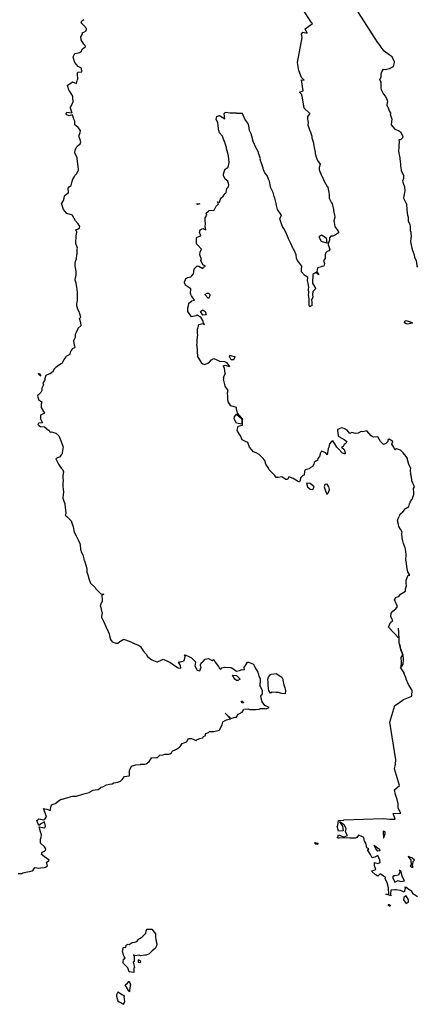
# Model space of a CAD drawing. Header units: inches. Extents: x 158323 to 160611, y 432808 to 437248.
# Tile 155 of 228: x 159540 to 159575, y 436862 to 436949. Entities that reach past the tile are written whole.
import ezdxf

# ---------------------------------------------------------------- set-up
doc = ezdxf.new("R2010")
doc.units = ezdxf.units.IN
doc.header["$MEASUREMENT"] = 0
for name, color, linetype, lineweight in [('Hoogtelijn-bestaand 12.00 M', 7, 'Continuous', 15), ('Hoogtelijn-bestaand 13.00 M', 7, 'Continuous', 15), ('Hoogtelijn-bestaand 14.00 M', 7, 'Continuous', 15)]:
    doc.layers.add(name, color=color, linetype=linetype, lineweight=lineweight)

msp = doc.modelspace()

# ---------------------------------------------------------------- linework, layer by layer
at = {"layer": 'Hoogtelijn-bestaand 12.00 M', "color": 252, "linetype": 'Continuous', "lineweight": 25}
for p, q in [((159543.947, 436942.25, 12), (159544.233, 436941.767, 12)), ((159544.233, 436941.767, 12), (159544.242, 436941.75, 12)), ((159544.242, 436941.75, 12), (159544.25, 436941.679, 12)), ((159544.25, 436941.679, 12), (159544.272, 436941.25, 12)), ((159544.044, 436940.75, 12), (159544.114, 436940.886, 12)), ((159544.044, 436940.75, 12), (159544.189, 436940.311, 12)), ((159544.114, 436940.886, 12), (159544.25, 436941.167, 12)), ((159544.25, 436941.167, 12), (159544.275, 436941.225, 12)), ((159544.272, 436941.25, 12), (159544.275, 436941.225, 12)), ((159543.662, 436940.25, 12), (159543.696, 436940.304, 12)), ((159543.696, 436940.304, 12), (159543.75, 436940.359, 12)), ((159543.75, 436940.359, 12), (159544.189, 436940.311, 12)), ((159544.409, 436919.75, 12), (159544.43, 436919.57, 12)), ((159543.685, 436918.75, 12), (159543.708, 436918.792, 12)), ((159543.708, 436918.792, 12), (159543.75, 436918.841, 12)), ((159543.75, 436918.841, 12), (159544.027, 436918.973, 12)), ((159544.027, 436918.973, 12), (159544.083, 436919.25, 12)), ((159544.083, 436919.25, 12), (159544.164, 436919.336, 12)), ((159544.164, 436919.336, 12), (159544.25, 436919.475, 12)), ((159544.25, 436919.475, 12), (159544.43, 436919.57, 12)), ((159542.75, 436917.812, 12), (159543.007, 436917.993, 12)), ((159543.007, 436917.993, 12), (159543.25, 436918.151, 12)), ((159543.25, 436918.151, 12), (159543.323, 436918.177, 12)), ((159543.323, 436918.177, 12), (159543.342, 436918.25, 12)), ((159543.342, 436918.25, 12), (159543.489, 436918.511, 12)), ((159543.489, 436918.511, 12), (159543.685, 436918.75, 12)), ((159541.237, 436917.25, 12), (159541.244, 436917.256, 12)), ((159541.237, 436917.25, 12), (159541.25, 436917.214, 12)), ((159541.244, 436917.256, 12), (159541.25, 436917.257, 12)), ((159541.25, 436917.257, 12), (159541.312, 436917.25, 12)), ((159541.25, 436917.214, 12), (159541.45, 436917.05, 12)), ((159541.312, 436917.25, 12), (159541.45, 436917.05, 12)), ((159541.791, 436916.75, 12), (159541.896, 436917.104, 12)), ((159541.896, 436917.104, 12), (159542.188, 436917.25, 12)), ((159542.188, 436917.25, 12), (159542.237, 436917.263, 12)), ((159542.237, 436917.263, 12), (159542.25, 436917.268, 12)), ((159542.25, 436917.268, 12), (159542.525, 436917.475, 12)), ((159542.525, 436917.475, 12), (159542.687, 436917.75, 12)), ((159542.687, 436917.75, 12), (159542.72, 436917.78, 12)), ((159542.72, 436917.78, 12), (159542.75, 436917.812, 12)), ((159547.257, 436894.75, 12), (159547.261, 436894.74, 12)), ((159547.261, 436894.74, 12), (159547.479, 436894.25, 12)), ((159547.479, 436894.25, 12), (159547.541, 436893.959, 12)), ((159547.541, 436893.959, 12), (159547.587, 436893.75, 12)), ((159547.587, 436893.75, 12), (159547.75, 436893.561, 12)), ((159547.75, 436893.561, 12), (159548.076, 436893.424, 12)), ((159548.25, 436893.42, 12), (159548.427, 436893.573, 12)), ((159548.427, 436893.573, 12), (159548.718, 436893.75, 12)), ((159548.718, 436893.75, 12), (159548.734, 436893.766, 12)), ((159548.734, 436893.766, 12), (159548.75, 436893.774, 12)), ((159548.75, 436893.774, 12), (159548.85, 436893.75, 12)), ((159548.85, 436893.75, 12), (159549.25, 436893.625, 12)), ((159549.25, 436893.625, 12), (159549.517, 436893.483, 12)), ((159548.076, 436893.424, 12), (159548.25, 436893.42, 12)), ((159549.517, 436893.483, 12), (159549.75, 436893.39, 12)), ((159549.75, 436893.39, 12), (159550.068, 436893.25, 12)), ((159550.068, 436893.25, 12), (159550.25, 436893.132, 12)), ((159550.25, 436893.132, 12), (159550.5, 436892.75, 12)), ((159550.5, 436892.75, 12), (159550.75, 436892.468, 12)), ((159550.75, 436892.468, 12), (159550.882, 436892.25, 12)), ((159550.882, 436892.25, 12), (159551.25, 436891.964, 12)), ((159551.25, 436891.964, 12), (159551.702, 436891.799, 12)), ((159551.75, 436891.789, 12), (159552.074, 436891.926, 12)), ((159552.074, 436891.926, 12), (159552.25, 436892.014, 12)), ((159552.25, 436892.014, 12), (159552.698, 436891.803, 12)), ((159553.75, 436891.788, 12), (159554.121, 436891.879, 12)), ((159554.104, 436892.396, 12), (159554.188, 436892.25, 12)), ((159554.104, 436892.396, 12), (159554.25, 436892.363, 12)), ((159554.121, 436891.879, 12), (159554.188, 436892.25, 12)), ((159554.25, 436892.363, 12), (159554.519, 436892.25, 12)), ((159554.519, 436892.25, 12), (159554.75, 436892.146, 12)), ((159554.75, 436892.146, 12), (159555.146, 436891.75, 12)), ((159555.75, 436891.775, 12), (159555.971, 436892.029, 12)), ((159555.971, 436892.029, 12), (159556.25, 436892.066, 12)), ((159556.25, 436892.066, 12), (159556.583, 436891.917, 12)), ((159556.583, 436891.917, 12), (159556.75, 436892, 12)), ((159556.75, 436892, 12), (159556.867, 436891.75, 12)), ((159551.702, 436891.799, 12), (159551.75, 436891.789, 12)), ((159552.698, 436891.803, 12), (159552.75, 436891.786, 12)), ((159552.75, 436891.786, 12), (159552.841, 436891.75, 12)), ((159552.841, 436891.75, 12), (159553.25, 436891.45, 12)), ((159553.25, 436891.45, 12), (159553.583, 436891.25, 12)), ((159553.583, 436891.25, 12), (159553.75, 436891.218, 12)), ((159553.596, 436891.75, 12), (159553.708, 436891.792, 12)), ((159553.596, 436891.75, 12), (159553.75, 436891.464, 12)), ((159553.708, 436891.792, 12), (159553.75, 436891.788, 12)), ((159553.75, 436891.464, 12), (159553.775, 436891.25, 12)), ((159553.75, 436891.218, 12), (159553.776, 436891.224, 12)), ((159553.775, 436891.25, 12), (159553.776, 436891.224, 12)), ((159555.088, 436891.412, 12), (159555.146, 436891.75, 12)), ((159555.088, 436891.412, 12), (159555.158, 436891.25, 12)), ((159555.158, 436891.25, 12), (159555.25, 436891.054, 12)), ((159555.25, 436891.054, 12), (159555.512, 436890.988, 12)), ((159555.512, 436890.988, 12), (159555.594, 436891.25, 12)), ((159555.523, 436891.477, 12), (159555.679, 436891.75, 12)), ((159555.523, 436891.477, 12), (159555.594, 436891.25, 12)), ((159555.679, 436891.75, 12), (159555.737, 436891.763, 12)), ((159555.737, 436891.763, 12), (159555.75, 436891.775, 12)), ((159556.867, 436891.75, 12), (159557.139, 436891.361, 12)), ((159557.139, 436891.361, 12), (159557.198, 436891.25, 12)), ((159557.198, 436891.25, 12), (159557.25, 436891.221, 12)), ((159557.25, 436891.221, 12), (159557.361, 436891.139, 12)), ((159557.361, 436891.139, 12), (159557.45, 436891.25, 12)), ((159557.45, 436891.25, 12), (159557.692, 436891.308, 12)), ((159557.692, 436891.308, 12), (159557.75, 436891.315, 12)), ((159557.75, 436891.315, 12), (159558.205, 436891.295, 12)), ((159558.205, 436891.295, 12), (159558.25, 436891.279, 12)), ((159558.25, 436891.279, 12), (159558.317, 436891.25, 12)), ((159558.317, 436891.25, 12), (159558.75, 436890.968, 12)), ((159558.75, 436890.968, 12), (159558.991, 436891.009, 12)), ((159558.991, 436891.009, 12), (159559.25, 436891.1, 12)), ((159559.25, 436891.1, 12), (159559.408, 436891.092, 12)), ((159559.386, 436891.25, 12), (159559.534, 436891.466, 12)), ((159559.386, 436891.25, 12), (159559.408, 436891.092, 12)), ((159559.534, 436891.466, 12), (159559.727, 436891.75, 12)), ((159559.727, 436891.75, 12), (159559.741, 436891.759, 12)), ((159559.741, 436891.759, 12), (159559.75, 436891.767, 12)), ((159559.75, 436891.767, 12), (159559.795, 436891.75, 12)), ((159559.795, 436891.75, 12), (159560.25, 436891.589, 12)), ((159560.25, 436891.589, 12), (159560.4, 436891.25, 12)), ((159560.4, 436891.25, 12), (159560.639, 436890.861, 12)), ((159560.639, 436890.861, 12), (159560.686, 436890.75, 12))]:
    msp.add_line(p, q, dxfattribs=at)
for points in [[(159543.947, 436942.25, 12), (159543.792, 436942.708, 12), (159543.797, 436942.75, 12), (159544.082, 436942.918, 12), (159544.25, 436943.029, 12), (159544.594, 436942.906, 12), (159544.669, 436943.25, 12), (159544.712, 436943.288, 12), (159544.68, 436943.75, 12), (159544.672, 436943.828, 12), (159544.75, 436943.904, 12), (159545.071, 436943.929, 12), (159545.026, 436944.25, 12), (159544.75, 436944.381, 12), (159544.453, 436944.75, 12), (159544.292, 436945.208, 12), (159544.305, 436945.25, 12), (159544.453, 436945.547, 12), (159544.75, 436945.597, 12), (159544.869, 436945.631, 12), (159545.034, 436945.75, 12), (159545.081, 436945.92, 12), (159545.25, 436946.057, 12), (159545.38, 436946.12, 12), (159545.365, 436946.25, 12), (159545.25, 436946.357, 12), (159544.997, 436946.75, 12), (159544.988, 436947.012, 12), (159545.12, 436947.25, 12), (159545.11, 436947.39, 12), (159545.25, 436947.434, 12), (159545.453, 436947.547, 12), (159545.477, 436947.75, 12), (159545.25, 436948.005, 12), (159545.015, 436948.25, 12), (159545.062, 436948.438, 12), (159545.25, 436948.561, 12)], [(159544.409, 436919.75, 12), (159544.345, 436920.155, 12), (159544.388, 436920.25, 12), (159544.516, 436920.484, 12), (159544.512, 436920.75, 12), (159544.581, 436920.919, 12), (159544.742, 436921.25, 12), (159544.742, 436921.258, 12), (159544.75, 436921.263, 12), (159544.994, 436921.506, 12), (159544.979, 436921.75, 12), (159544.86, 436922.14, 12), (159544.967, 436922.25, 12), (159544.864, 436922.636, 12), (159544.821, 436922.75, 12), (159544.75, 436922.854, 12), (159544.628, 436923.25, 12), (159544.612, 436923.388, 12), (159544.667, 436923.75, 12), (159544.685, 436923.815, 12), (159544.691, 436924.25, 12), (159544.677, 436924.323, 12), (159544.658, 436924.75, 12), (159544.62, 436924.88, 12), (159544.548, 436925.25, 12), (159544.476, 436925.524, 12), (159544.494, 436925.75, 12), (159544.55, 436925.95, 12), (159544.556, 436926.25, 12), (159544.544, 436926.456, 12), (159544.475, 436926.75, 12), (159544.461, 436927.039, 12), (159544.536, 436927.25, 12), (159544.592, 436927.408, 12), (159544.618, 436927.75, 12), (159544.647, 436927.853, 12), (159544.659, 436928.25, 12), (159544.672, 436928.328, 12), (159544.53, 436928.75, 12), (159544.532, 436928.968, 12), (159544.573, 436929.25, 12), (159544.565, 436929.435, 12), (159544.627, 436929.75, 12), (159544.546, 436929.954, 12), (159544.75, 436930.036, 12), (159544.857, 436930.143, 12), (159544.889, 436930.25, 12), (159544.75, 436930.492, 12), (159544.5, 436930.75, 12), (159544.25, 436931.221, 12), (159544.233, 436931.25, 12), (159543.75, 436931.404, 12), (159543.441, 436931.75, 12), (159543.294, 436932.206, 12), (159543.279, 436932.25, 12), (159543.443, 436932.557, 12), (159543.51, 436932.75, 12), (159543.522, 436932.978, 12), (159543.75, 436933.13, 12), (159543.831, 436933.17, 12), (159543.87, 436933.25, 12), (159543.865, 436933.635, 12), (159543.943, 436933.75, 12), (159544.123, 436933.878, 12), (159544.215, 436934.25, 12), (159544.226, 436934.274, 12), (159544.25, 436934.37, 12), (159544.377, 436934.623, 12), (159544.44, 436934.75, 12), (159544.592, 436934.908, 12), (159544.75, 436935.18, 12), (159544.779, 436935.221, 12), (159544.776, 436935.25, 12), (159544.75, 436935.562, 12), (159544.714, 436935.75, 12), (159544.705, 436935.795, 12), (159544.656, 436936.25, 12), (159544.647, 436936.353, 12), (159544.455, 436936.75, 12), (159544.471, 436937.029, 12), (159544.58, 436937.25, 12), (159544.639, 436937.361, 12), (159544.75, 436937.413, 12), (159544.929, 436937.571, 12), (159544.973, 436937.75, 12), (159544.832, 436938.169, 12), (159544.811, 436938.25, 12), (159544.928, 436938.572, 12), (159544.934, 436938.75, 12), (159544.75, 436939.017, 12), (159544.432, 436939.25, 12), (159544.439, 436939.561, 12), (159544.363, 436939.75, 12), (159544.25, 436940.12, 12), (159543.957, 436940.043, 12), (159543.75, 436940.125, 12), (159543.662, 436940.25, 12)], [(159541.791, 436916.75, 12), (159541.783, 436916.717, 12), (159541.75, 436916.643, 12), (159541.602, 436916.399, 12), (159541.663, 436916.25, 12), (159541.521, 436915.979, 12), (159541.53, 436915.75, 12), (159541.427, 436915.573, 12), (159541.25, 436915.396, 12), (159541.162, 436915.338, 12), (159541.13, 436915.25, 12), (159541.25, 436914.922, 12), (159541.523, 436914.75, 12), (159541.457, 436914.543, 12), (159541.476, 436914.25, 12), (159541.75, 436913.75, 12), (159541.418, 436913.582, 12), (159541.409, 436913.25, 12), (159541.59, 436912.91, 12), (159541.25, 436912.88, 12), (159541.19, 436912.811, 12), (159541.18, 436912.75, 12), (159541.25, 436912.678, 12), (159541.412, 436912.588, 12), (159541.75, 436912.555, 12), (159542.129, 436912.25, 12), (159542.25, 436912.09, 12), (159542.388, 436912.112, 12), (159542.75, 436911.983, 12), (159543.042, 436911.75, 12), (159543.25, 436911.25, 12), (159543.404, 436910.75, 12), (159543.377, 436910.623, 12), (159543.338, 436910.25, 12), (159543.335, 436910.165, 12), (159543.25, 436910.083, 12), (159543.103, 436909.897, 12), (159542.795, 436909.75, 12), (159542.773, 436909.727, 12), (159543.009, 436909.25, 12), (159543.25, 436908.891, 12), (159543.383, 436908.75, 12), (159543.428, 436908.572, 12), (159543.369, 436908.25, 12), (159543.382, 436908.118, 12), (159543.421, 436907.75, 12), (159543.385, 436907.615, 12), (159543.393, 436907.25, 12), (159543.425, 436907.075, 12), (159543.44, 436906.75, 12), (159543.407, 436906.593, 12), (159543.385, 436906.25, 12), (159543.436, 436906.064, 12), (159543.567, 436905.75, 12), (159543.602, 436905.398, 12), (159543.621, 436905.25, 12), (159543.646, 436904.854, 12), (159543.588, 436904.75, 12), (159543.75, 436904.63, 12), (159544.123, 436904.25, 12), (159544.25, 436903.889, 12), (159544.282, 436903.75, 12), (159544.292, 436903.708, 12), (159544.388, 436903.25, 12), (159544.568, 436902.932, 12), (159544.646, 436902.75, 12), (159544.75, 436902.562, 12), (159544.873, 436902.25, 12), (159544.919, 436902.081, 12), (159544.945, 436901.75, 12), (159545.048, 436901.453, 12), (159545.141, 436901.25, 12), (159545.25, 436900.88, 12), (159545.278, 436900.75, 12), (159545.294, 436900.706, 12), (159545.432, 436900.25, 12), (159545.519, 436899.981, 12), (159545.492, 436899.75, 12), (159545.622, 436899.378, 12), (159545.661, 436899.25, 12), (159545.75, 436898.972, 12), (159545.837, 436898.75, 12), (159546.25, 436898.346, 12), (159546.303, 436898.25, 12), (159546.75, 436897.792, 12), (159547, 436897.75, 12), (159546.825, 436897.675, 12), (159546.858, 436897.25, 12), (159546.856, 436897.144, 12), (159546.75, 436896.883, 12), (159546.714, 436896.786, 12), (159546.69, 436896.75, 12), (159546.75, 436896.583, 12), (159546.811, 436896.25, 12), (159546.85, 436896.15, 12), (159546.793, 436895.75, 12), (159546.808, 436895.692, 12), (159547.048, 436895.25, 12), (159547.25, 436894.771, 12), (159547.257, 436894.75, 12)], [(159539.431, 436873.069, 12), (159539.75, 436873.088, 12), (159539.855, 436873.145, 12), (159540.25, 436873.219, 12), (159540.272, 436873.228, 12), (159540.448, 436873.25, 12), (159540.678, 436873.322, 12), (159540.75, 436873.363, 12), (159540.905, 436873.595, 12), (159541.25, 436873.56, 12), (159541.433, 436873.567, 12), (159541.75, 436873.621, 12), (159541.856, 436873.644, 12), (159542.014, 436873.75, 12), (159541.948, 436874.052, 12), (159542.182, 436874.25, 12), (159541.75, 436874.562, 12), (159541.5, 436874.75, 12), (159541.545, 436874.956, 12), (159541.75, 436875.061, 12), (159541.852, 436875.149, 12), (159541.867, 436875.25, 12), (159541.75, 436875.445, 12), (159541.395, 436875.75, 12), (159541.395, 436876.105, 12), (159541.475, 436876.25, 12), (159541.5, 436876.5, 12), (159541.399, 436876.75, 12), (159541.286, 436877.214, 12), (159541.75, 436877.102, 12), (159541.83, 436877.17, 12), (159541.854, 436877.25, 12), (159541.75, 436877.643, 12), (159541.5, 436877.5, 12), (159541.25, 436877.327, 12), (159541.097, 436877.75, 12), (159541.185, 436877.815, 12), (159541.25, 436877.922, 12), (159541.688, 436877.812, 12), (159541.75, 436877.865, 12), (159541.935, 436878.065, 12), (159541.869, 436878.25, 12), (159541.75, 436878.583, 12), (159541.703, 436878.75, 12), (159541.68, 436878.82, 12), (159541.75, 436878.799, 12), (159541.958, 436878.75, 12), (159542.25, 436878.66, 12), (159542.282, 436878.718, 12), (159542.281, 436878.75, 12), (159542.366, 436879.134, 12), (159542.606, 436879.25, 12), (159542.727, 436879.273, 12), (159542.75, 436879.288, 12), (159543.013, 436879.487, 12), (159543.25, 436879.661, 12), (159543.353, 436879.647, 12), (159543.628, 436879.75, 12), (159543.737, 436879.764, 12), (159543.75, 436879.766, 12), (159544.129, 436879.871, 12), (159544.25, 436879.901, 12), (159544.576, 436879.924, 12), (159544.75, 436879.975, 12), (159544.969, 436880.032, 12), (159545.25, 436880.112, 12), (159545.344, 436880.156, 12), (159545.711, 436880.25, 12), (159545.741, 436880.259, 12), (159545.75, 436880.261, 12), (159546.071, 436880.429, 12), (159546.25, 436880.475, 12), (159546.504, 436880.496, 12), (159546.75, 436880.684, 12), (159546.785, 436880.715, 12), (159546.909, 436880.75, 12), (159547.134, 436880.866, 12), (159547.25, 436880.91, 12), (159547.523, 436880.977, 12), (159547.75, 436881.007, 12), (159547.898, 436881.102, 12), (159548.25, 436881.156, 12), (159548.318, 436881.182, 12), (159548.489, 436881.25, 12), (159548.617, 436881.383, 12), (159548.75, 436881.521, 12), (159548.849, 436881.651, 12), (159549.25, 436881.699, 12), (159549.273, 436881.727, 12), (159549.291, 436881.75, 12), (159549.279, 436882.222, 12), (159549.298, 436882.25, 12), (159549.446, 436882.554, 12), (159549.75, 436882.657, 12), (159549.823, 436882.677, 12), (159550.25, 436882.722, 12), (159550.271, 436882.73, 12), (159550.617, 436882.75, 12), (159550.731, 436882.769, 12), (159550.75, 436882.766, 12), (159551.029, 436882.971, 12), (159551.203, 436883.25, 12), (159551.204, 436883.296, 12), (159551.25, 436883.301, 12), (159551.68, 436883.32, 12), (159551.75, 436883.323, 12), (159551.954, 436883.546, 12), (159552.25, 436883.553, 12), (159552.389, 436883.611, 12), (159552.75, 436883.626, 12), (159552.846, 436883.654, 12), (159553.003, 436883.75, 12), (159553.069, 436883.931, 12), (159553.25, 436883.984, 12), (159553.439, 436884.061, 12), (159553.709, 436884.25, 12), (159553.718, 436884.282, 12), (159553.75, 436884.289, 12), (159553.932, 436884.568, 12), (159554.25, 436884.672, 12), (159554.3, 436884.7, 12), (159554.347, 436884.75, 12), (159554.482, 436885.018, 12), (159554.75, 436885.015, 12), (159555.166, 436884.834, 12), (159555.25, 436884.919, 12), (159555.492, 436885.008, 12), (159555.75, 436885.054, 12), (159555.825, 436885.175, 12), (159555.978, 436885.25, 12), (159556.037, 436885.463, 12), (159556.25, 436885.526, 12), (159556.361, 436885.639, 12), (159556.75, 436885.625, 12), (159556.839, 436885.662, 12), (159557.236, 436885.75, 12), (159557.229, 436885.771, 12), (159557.25, 436885.763, 12), (159557.402, 436886.099, 12), (159557.46, 436886.25, 12), (159557.522, 436886.478, 12), (159557.75, 436886.604, 12), (159557.844, 436886.656, 12), (159558.206, 436886.75, 12), (159557.75, 436887.25, 12), (159558.25, 436886.784, 12), (159558.615, 436886.885, 12), (159558.75, 436886.906, 12), (159558.845, 436887.155, 12), (159559.094, 436887.25, 12), (159559.171, 436887.329, 12), (159559.25, 436887.343, 12), (159559.401, 436887.599, 12), (159559.75, 436887.633, 12), (159559.93, 436887.57, 12), (159560.25, 436887.566, 12), (159560.424, 436887.576, 12), (159560.75, 436887.612, 12), (159560.852, 436887.648, 12), (159561.25, 436887.667, 12), (159561.375, 436887.625, 12), (159561.625, 436887.75, 12), (159561.25, 436887.938, 12), (159561.019, 436888.25, 12), (159560.924, 436888.576, 12), (159560.886, 436888.75, 12), (159561.035, 436888.965, 12), (159561.041, 436889.25, 12), (159560.804, 436889.696, 12), (159560.831, 436889.75, 12), (159560.856, 436890.144, 12), (159560.871, 436890.25, 12), (159560.75, 436890.519, 12), (159560.686, 436890.75, 12)]]:
    msp.add_polyline3d(points, dxfattribs=at)
for points in [[(159558.38, 436890.62, 12), (159558.75, 436890.565, 12), (159559.065, 436890.25, 12), (159558.863, 436890.137, 12), (159558.75, 436890.129, 12), (159558.606, 436890.25, 12)], [(159561.518, 436890.25, 12), (159561.574, 436890.426, 12), (159561.75, 436890.663, 12), (159561.809, 436890.691, 12), (159562.25, 436890.75, 12), (159562.75, 436890.417, 12), (159562.85, 436890.25, 12), (159562.835, 436890.165, 12), (159562.922, 436889.75, 12), (159563.024, 436889.476, 12), (159563.081, 436889.25, 12), (159563.053, 436888.947, 12), (159562.75, 436888.986, 12), (159562.433, 436889.067, 12), (159562.25, 436889.074, 12), (159561.907, 436889.093, 12), (159561.75, 436889.021, 12), (159561.61, 436889.25, 12), (159561.56, 436889.44, 12), (159561.552, 436889.75, 12), (159561.532, 436889.968, 12)], [(159559.182, 436888.318, 12), (159559.25, 436888.306, 12), (159559.328, 436888.25, 12), (159559.352, 436888.148, 12), (159559.25, 436888.173, 12), (159559.185, 436888.25, 12)]]:
    msp.add_polyline3d(points, close=True, dxfattribs=at)
at = {"layer": 'Hoogtelijn-bestaand 13.00 M', "color": 252, "linetype": 'Continuous', "lineweight": 25}
for p, q in [((159564.313, 436942.138, 13), (159564.633, 436942.25, 13)), ((159564.313, 436942.138, 13), (159564.444, 436941.972, 13)), ((159564.444, 436941.972, 13), (159564.527, 436941.784, 13)), ((159564.527, 436941.784, 13), (159564.702, 436940.75, 13)), ((159564.702, 436940.75, 13), (159565.203, 436940.274, 13)), ((159557.662, 436940.25, 13), (159557.703, 436940.297, 13)), ((159557.703, 436940.297, 13), (159557.75, 436940.353, 13)), ((159557.75, 436940.353, 13), (159558.185, 436940.315, 13)), ((159558.185, 436940.315, 13), (159558.25, 436940.298, 13)), ((159558.25, 436940.298, 13), (159558.703, 436940.298, 13)), ((159558.703, 436940.298, 13), (159558.75, 436940.283, 13)), ((159558.75, 436940.283, 13), (159559.225, 436940.275, 13)), ((159559.225, 436940.275, 13), (159559.25, 436940.268, 13)), ((159559.25, 436940.268, 13), (159559.258, 436940.25, 13)), ((159565.203, 436940.274, 13), (159565.218, 436940.25, 13)), ((159555.226, 436919.75, 13), (159555.25, 436919.25, 13)), ((159555.25, 436919.25, 13), (159555.294, 436918.75, 13)), ((159558.134, 436918.75, 13), (159558.15, 436918.85, 13)), ((159558.15, 436918.85, 13), (159558.25, 436918.851, 13)), ((159558.25, 436918.851, 13), (159558.631, 436918.75, 13)), ((159555.294, 436918.75, 13), (159555.375, 436918.625, 13)), ((159555.375, 436918.625, 13), (159555.609, 436918.25, 13)), ((159555.609, 436918.25, 13), (159555.75, 436918.116, 13)), ((159555.75, 436918.116, 13), (159555.934, 436918.066, 13)), ((159555.934, 436918.066, 13), (159556.25, 436918.206, 13)), ((159556.25, 436918.206, 13), (159556.287, 436918.213, 13)), ((159556.287, 436918.213, 13), (159556.312, 436918.25, 13)), ((159556.312, 436918.25, 13), (159556.522, 436918.478, 13)), ((159556.522, 436918.478, 13), (159556.75, 436918.6, 13)), ((159556.75, 436918.6, 13), (159557.015, 436918.485, 13)), ((159557.015, 436918.485, 13), (159557.25, 436918.343, 13)), ((159557.25, 436918.343, 13), (159557.688, 436918.312, 13)), ((159557.558, 436917.942, 13), (159557.75, 436918, 13)), ((159557.558, 436917.942, 13), (159557.657, 436917.75, 13)), ((159557.688, 436918.312, 13), (159557.75, 436918.293, 13)), ((159557.75, 436918.293, 13), (159557.864, 436918.25, 13)), ((159557.75, 436918, 13), (159558.107, 436917.893, 13)), ((159557.864, 436918.25, 13), (159558.107, 436917.893, 13)), ((159558.134, 436918.75, 13), (159558.25, 436918.508, 13)), ((159558.25, 436918.508, 13), (159558.508, 436918.492, 13)), ((159558.508, 436918.492, 13), (159558.631, 436918.75, 13)), ((159557.583, 436916.917, 13), (159557.735, 436917.25, 13)), ((159557.657, 436917.75, 13), (159557.708, 436917.292, 13)), ((159557.708, 436917.292, 13), (159557.735, 436917.25, 13)), ((159557.583, 436916.917, 13), (159557.593, 436916.75, 13)), ((159573.103, 436893.878, 13), (159573.108, 436893.504, 13)), ((159573.254, 436891.25, 13), (159573.3, 436891.336, 13)), ((159573.254, 436891.25, 13), (159573.551, 436890.8, 13))]:
    msp.add_line(p, q, dxfattribs=at)
for points in [[(159564.633, 436942.25, 13), (159564.489, 436943.219, 13), (159564.719, 436943.199, 13), (159564.5, 436943.438, 13), (159564.252, 436944.036, 13), (159564.143, 436944.75, 13), (159564.537, 436946.963, 13), (159564.498, 436947.252, 13), (159564.607, 436947.417, 13), (159564.983, 436947.337, 13), (159564.813, 436947.712, 13), (159565.448, 436948.184, 13), (159565.349, 436948.32, 13), (159564.597, 436949.474, 13)], [(159555.226, 436919.75, 13), (159555.24, 436919.76, 13), (159555.25, 436920, 13), (159555.257, 436920.244, 13), (159555.258, 436920.25, 13), (159555.321, 436920.679, 13), (159555.298, 436920.75, 13), (159555.277, 436921.223, 13), (159555.323, 436921.25, 13), (159555.414, 436921.586, 13), (159555.75, 436921.688, 13), (159555.906, 436921.594, 13), (159555.808, 436921.75, 13), (159555.75, 436921.942, 13), (159555.576, 436922.25, 13), (159555.25, 436922.433, 13), (159555.15, 436922.35, 13), (159554.75, 436922.274, 13), (159554.441, 436922.75, 13), (159554.438, 436923.062, 13), (159554.497, 436923.25, 13), (159554.51, 436923.49, 13), (159554.75, 436923.652, 13), (159554.799, 436923.701, 13), (159555.031, 436923.75, 13), (159554.75, 436924.125, 13), (159554.714, 436924.25, 13), (159554.671, 436924.329, 13), (159554.695, 436924.75, 13), (159554.25, 436925.036, 13), (159554.145, 436925.25, 13), (159554.15, 436925.35, 13), (159554.25, 436925.65, 13), (159554.321, 436925.679, 13), (159554.417, 436925.75, 13), (159554.699, 436925.801, 13), (159554.75, 436925.857, 13), (159554.93, 436926.07, 13), (159554.961, 436926.25, 13), (159554.987, 436926.513, 13), (159555.232, 436926.75, 13), (159555.237, 436926.763, 13), (159555.25, 436926.781, 13), (159555.417, 436926.75, 13), (159555.75, 436926.55, 13), (159555.827, 436926.673, 13), (159556, 436926.75, 13), (159555.75, 436926.861, 13), (159555.591, 436927.25, 13), (159555.647, 436927.353, 13), (159555.505, 436927.75, 13), (159555.514, 436927.987, 13), (159555.642, 436928.25, 13), (159555.25, 436928.653, 13), (159555.177, 436928.75, 13), (159555.203, 436928.797, 13), (159555.203, 436929.25, 13), (159555.221, 436929.279, 13), (159555.25, 436929.325, 13), (159555.583, 436929.417, 13), (159555.475, 436929.75, 13), (159555.529, 436929.971, 13), (159555.75, 436930.073, 13), (159556.026, 436929.974, 13), (159555.983, 436930.25, 13), (159556.008, 436930.492, 13), (159555.967, 436930.75, 13), (159555.981, 436931.019, 13), (159556.106, 436931.25, 13), (159556.053, 436931.448, 13), (159556.25, 436931.625, 13), (159556.328, 436931.672, 13), (159556.75, 436931.7, 13), (159556.78, 436931.72, 13), (159556.797, 436931.75, 13), (159556.954, 436932.046, 13), (159557.15, 436932.25, 13), (159557.071, 436932.429, 13), (159557.25, 436932.417, 13), (159557.338, 436932.662, 13), (159557.366, 436932.75, 13), (159557.556, 436932.944, 13), (159557.75, 436933.173, 13), (159557.798, 436933.203, 13), (159557.836, 436933.25, 13), (159557.888, 436933.612, 13), (159558.025, 436933.75, 13), (159558.07, 436933.93, 13), (159557.966, 436934.25, 13), (159557.75, 436934.45, 13), (159557.586, 436934.75, 13), (159557.592, 436934.908, 13), (159557.714, 436935.25, 13), (159557.729, 436935.271, 13), (159557.75, 436935.309, 13), (159557.996, 436935.504, 13), (159558.05, 436935.75, 13), (159558.091, 436935.909, 13), (159558.071, 436936.25, 13), (159558.032, 436936.468, 13), (159557.965, 436936.75, 13), (159557.856, 436937.144, 13), (159557.852, 436937.25, 13), (159557.75, 436937.594, 13), (159557.711, 436937.75, 13), (159557.625, 436937.875, 13), (159557.492, 436938.25, 13), (159557.25, 436938.539, 13), (159557.189, 436938.75, 13), (159557.135, 436938.865, 13), (159557.106, 436939.25, 13), (159557.08, 436939.42, 13), (159556.927, 436939.75, 13), (159557.013, 436939.987, 13), (159557.25, 436940.058, 13), (159557.721, 436939.779, 13), (159557.662, 436940.25, 13)], [(159565.218, 436940.25, 13), (159565.024, 436939.976, 13), (159565.014, 436939.75, 13), (159565.063, 436939.437, 13), (159565.056, 436939.25, 13), (159565.206, 436938.794, 13), (159565.218, 436938.75, 13), (159565.25, 436938.691, 13), (159565.39, 436938.25, 13), (159565.409, 436938.092, 13), (159565.512, 436937.75, 13), (159565.582, 436937.418, 13), (159565.597, 436937.25, 13), (159565.686, 436936.814, 13), (159565.694, 436936.75, 13), (159565.75, 436936.485, 13), (159565.842, 436936.25, 13), (159565.901, 436936.099, 13), (159566.126, 436935.75, 13), (159566.039, 436935.461, 13), (159566.041, 436935.25, 13), (159566.25, 436934.773, 13), (159566.267, 436934.75, 13), (159566.271, 436934.729, 13), (159566.484, 436934.25, 13), (159566.75, 436933.8, 13), (159566.807, 436933.75, 13), (159566.802, 436933.698, 13), (159566.902, 436933.25, 13), (159566.921, 436933.079, 13), (159566.946, 436932.75, 13), (159567.148, 436932.352, 13), (159567.203, 436932.25, 13), (159567.25, 436932.019, 13), (159567.317, 436931.75, 13), (159567.325, 436931.675, 13), (159567.417, 436931.25, 13), (159567.427, 436931.073, 13), (159567.353, 436930.75, 13), (159567.386, 436930.614, 13), (159567.443, 436930.25, 13), (159567.75, 436929.778, 13), (159567.76, 436929.75, 13), (159567.76, 436929.74, 13), (159567.75, 436929.7, 13), (159567.48, 436929.52, 13), (159567.25, 436929.401, 13), (159567.089, 436929.411, 13), (159566.956, 436929.25, 13), (159566.956, 436929.044, 13), (159566.833, 436928.75, 13), (159566.85, 436928.65, 13), (159566.983, 436928.25, 13), (159566.89, 436928.11, 13), (159566.75, 436928.044, 13), (159566.599, 436927.901, 13), (159566.571, 436927.75, 13), (159566.571, 436927.429, 13), (159566.438, 436927.25, 13), (159566.523, 436926.977, 13), (159566.472, 436926.75, 13), (159566.268, 436926.732, 13), (159566.25, 436926.685, 13), (159565.904, 436926.596, 13), (159565.853, 436926.25, 13), (159566.019, 436925.981, 13), (159565.75, 436926.189, 13), (159565.484, 436926.016, 13), (159565.481, 436925.75, 13), (159565.447, 436925.553, 13), (159565.473, 436925.25, 13), (159565.741, 436924.759, 13), (159565.73, 436924.75, 13), (159565.5, 436924.5, 13), (159565.471, 436924.25, 13), (159565.482, 436924.018, 13), (159565.383, 436923.75, 13), (159565.388, 436923.612, 13), (159565.4, 436923.25, 13), (159565.289, 436923.211, 13), (159565.25, 436923.148, 13), (159565.164, 436923.25, 13), (159565.168, 436923.332, 13), (159565.176, 436923.75, 13), (159565.18, 436923.82, 13), (159565.11, 436924.25, 13), (159565.138, 436924.362, 13), (159565.117, 436924.75, 13), (159565.149, 436924.851, 13), (159565.071, 436925.25, 13), (159565.007, 436925.493, 13), (159565.033, 436925.75, 13), (159564.75, 436925.964, 13), (159564.486, 436926.25, 13), (159564.5, 436926.5, 13), (159564.516, 436926.75, 13), (159564.25, 436927.094, 13), (159564.139, 436927.25, 13), (159564.035, 436927.465, 13), (159564.003, 436927.75, 13), (159563.835, 436928.165, 13), (159563.792, 436928.25, 13), (159563.75, 436928.287, 13), (159563.558, 436928.75, 13), (159563.339, 436929.161, 13), (159563.311, 436929.25, 13), (159563.25, 436929.396, 13), (159563.101, 436929.75, 13), (159562.913, 436930.087, 13), (159562.816, 436930.25, 13), (159562.75, 436930.389, 13), (159562.616, 436930.75, 13), (159562.567, 436930.933, 13), (159562.72, 436931.25, 13), (159562.703, 436931.297, 13), (159562.375, 436931.75, 13), (159562.26, 436932.24, 13), (159562.262, 436932.25, 13), (159562.25, 436932.289, 13), (159562.125, 436932.75, 13), (159562.084, 436932.916, 13), (159561.976, 436933.25, 13), (159561.757, 436933.743, 13), (159561.756, 436933.75, 13), (159561.75, 436933.783, 13), (159561.671, 436934.25, 13), (159561.573, 436934.427, 13), (159561.449, 436934.75, 13), (159561.25, 436934.986, 13), (159561.125, 436935.25, 13), (159561.103, 436935.397, 13), (159560.969, 436935.75, 13), (159560.829, 436936.171, 13), (159560.849, 436936.25, 13), (159560.75, 436936.601, 13), (159560.699, 436936.75, 13), (159560.68, 436936.82, 13), (159560.46, 436937.25, 13), (159560.25, 436937.703, 13), (159560.215, 436937.75, 13), (159560.217, 436937.783, 13), (159560.107, 436938.25, 13), (159560.041, 436938.459, 13), (159559.893, 436938.75, 13), (159559.838, 436939.162, 13), (159559.814, 436939.25, 13), (159559.75, 436939.381, 13), (159559.482, 436939.75, 13), (159559.264, 436940.237, 13), (159559.258, 436940.25, 13)], [(159573.021, 436894.75, 13), (159573.066, 436894.382, 13), (159573.076, 436894.25, 13), (159573.103, 436893.878, 13), (159572.19, 436894.86, 13), (159572.35, 436895.25, 13), (159572.555, 436895.449, 13), (159572.392, 436895.75, 13), (159572.425, 436896.075, 13), (159572.578, 436896.254, 13), (159572.836, 436896.457, 13), (159572.983, 436896.672, 13), (159572.725, 436897.25, 13), (159572.864, 436897.508, 13), (159573.103, 436897.544, 13), (159573.235, 436897.765, 13), (159573.25, 436897.769, 13), (159573.693, 436898.029, 13), (159573.679, 436898.25, 13), (159573.776, 436898.487, 13), (159573.741, 436898.75, 13), (159573.751, 436899, 13), (159573.905, 436899.439, 13), (159574.065, 436899.435, 13), (159573.893, 436899.75, 13), (159573.81, 436900.191, 13), (159573.81, 436900.25, 13), (159573.75, 436900.667, 13), (159573.727, 436900.75, 13), (159573.727, 436900.773, 13), (159573.734, 436901.25, 13), (159573.731, 436901.269, 13), (159573.673, 436901.75, 13), (159573.653, 436901.847, 13), (159573.515, 436902.25, 13), (159573.416, 436902.584, 13), (159573.378, 436902.75, 13), (159573.374, 436903.126, 13), (159573.376, 436903.25, 13), (159573.25, 436903.505, 13), (159573.095, 436903.75, 13), (159573.066, 436903.934, 13), (159572.983, 436904.25, 13), (159573.046, 436904.454, 13), (159573.177, 436904.75, 13), (159573.185, 436904.815, 13), (159573.25, 436904.849, 13), (159573.452, 436905.048, 13), (159573.632, 436905.25, 13), (159573.664, 436905.336, 13), (159573.75, 436905.366, 13), (159573.986, 436905.514, 13), (159574.052, 436905.75, 13), (159574.097, 436905.904, 13), (159574.25, 436906.122, 13), (159574.296, 436906.204, 13), (159574.317, 436906.25, 13), (159574.418, 436906.582, 13), (159574.434, 436906.75, 13), (159574.401, 436907.099, 13), (159574.476, 436907.25, 13), (159574.27, 436907.731, 13), (159574.257, 436907.75, 13), (159574.25, 436907.875, 13), (159574.191, 436908.25, 13), (159574.169, 436908.331, 13), (159574.123, 436908.75, 13), (159574.143, 436908.857, 13), (159573.983, 436909.25, 13), (159573.867, 436909.633, 13), (159573.846, 436909.75, 13), (159573.75, 436909.938, 13), (159573.465, 436910.25, 13), (159573.25, 436910.477, 13), (159572.88, 436910.62, 13), (159572.75, 436910.519, 13), (159572.653, 436910.75, 13), (159572.489, 436911.011, 13), (159572.573, 436911.25, 13), (159572.25, 436911.47, 13), (159572.135, 436911.365, 13), (159572.112, 436911.25, 13), (159571.933, 436911.067, 13), (159571.75, 436910.991, 13), (159571.477, 436911.25, 13), (159571.25, 436911.679, 13), (159570.85, 436911.65, 13), (159570.75, 436911.711, 13), (159570.659, 436911.75, 13), (159570.25, 436912.185, 13), (159569.904, 436912.096, 13), (159569.75, 436912.145, 13), (159569.503, 436911.997, 13), (159569.25, 436911.959, 13), (159568.95, 436912.05, 13), (159568.75, 436911.975, 13), (159568.511, 436912.25, 13), (159568.25, 436912.395, 13), (159568.028, 436912.472, 13), (159567.75, 436912.355, 13), (159567.683, 436912.317, 13), (159567.685, 436912.25, 13), (159567.741, 436911.759, 13), (159567.729, 436911.75, 13), (159567.75, 436911.741, 13), (159567.8, 436911.7, 13), (159568.25, 436911.446, 13), (159568.5, 436911.25, 13), (159568.411, 436911.089, 13), (159568.25, 436911, 13), (159568.18, 436910.82, 13), (159568.013, 436910.75, 13), (159568.25, 436910.545, 13), (159568.353, 436910.25, 13), (159568.343, 436910.157, 13), (159568.25, 436910.164, 13), (159568.083, 436910.25, 13), (159567.75, 436910.611, 13), (159567.622, 436910.75, 13), (159567.438, 436911.062, 13), (159567.299, 436911.25, 13), (159567.25, 436911.354, 13), (159567.212, 436911.288, 13), (159567.139, 436911.25, 13), (159566.96, 436911.04, 13), (159566.905, 436910.75, 13), (159566.858, 436910.642, 13), (159566.78, 436910.25, 13), (159566.777, 436910.223, 13), (159566.75, 436910.083, 13), (159566.635, 436910.25, 13), (159566.25, 436910.393, 13), (159566.204, 436910.296, 13), (159566.178, 436910.25, 13), (159566.081, 436909.919, 13), (159565.938, 436909.75, 13), (159565.914, 436909.586, 13), (159565.75, 436909.507, 13), (159565.604, 436909.396, 13), (159565.577, 436909.25, 13), (159565.464, 436909.036, 13), (159565.25, 436908.94, 13), (159565.152, 436908.848, 13), (159564.81, 436908.75, 13), (159564.793, 436908.707, 13), (159564.75, 436908.6, 13), (159564.719, 436908.281, 13), (159564.61, 436908.25, 13), (159564.42, 436908.08, 13), (159564.343, 436907.75, 13), (159564.302, 436907.698, 13), (159564.25, 436907.68, 13), (159564.132, 436907.75, 13), (159563.75, 436907.978, 13), (159563.379, 436908.122, 13), (159563.25, 436907.904, 13), (159563.107, 436907.893, 13), (159562.75, 436908.139, 13), (159562.414, 436908.086, 13), (159562.25, 436908.069, 13), (159562.115, 436908.25, 13), (159561.75, 436908.627, 13), (159561.638, 436908.75, 13), (159561.536, 436908.964, 13), (159561.331, 436909.25, 13), (159561.25, 436909.573, 13), (159561.112, 436909.75, 13), (159560.75, 436910.095, 13), (159560.468, 436910.25, 13), (159560.25, 436910.332, 13), (159559.886, 436910.75, 13), (159559.75, 436911.163, 13), (159559.55, 436911.25, 13), (159559.25, 436911.417, 13), (159559.096, 436911.75, 13), (159558.821, 436912.179, 13), (159558.798, 436912.25, 13), (159558.898, 436912.602, 13), (159559.25, 436912.703, 13), (159559.279, 436912.721, 13), (159559.279, 436912.75, 13), (159559.279, 436913.221, 13), (159559.292, 436913.25, 13), (159559.25, 436913.295, 13), (159558.833, 436913.75, 13), (159558.75, 436914.15, 13), (159558.726, 436914.25, 13), (159558.25, 436914.395, 13), (159557.997, 436914.75, 13), (159557.981, 436915.019, 13), (159557.978, 436915.25, 13), (159557.949, 436915.551, 13), (159558.008, 436915.75, 13), (159557.75, 436916.153, 13), (159557.703, 436916.25, 13), (159557.7, 436916.3, 13), (159557.593, 436916.75, 13)], [(159574.75, 436871.024, 13), (159574.385, 436871.25, 13), (159574.25, 436871.5, 13), (159573.861, 436871.75, 13), (159573.75, 436871.85, 13), (159573.625, 436871.875, 13), (159573.65, 436871.75, 13), (159573.558, 436871.442, 13), (159573.25, 436871.583, 13), (159572.85, 436871.65, 13), (159572.75, 436871.625, 13), (159572.397, 436871.603, 13), (159572.35, 436871.25, 13), (159572.4, 436871.1, 13), (159572.25, 436871.179, 13), (159571.95, 436871.25, 13), (159572.208, 436871.292, 13), (159572.184, 436871.75, 13), (159572.182, 436871.818, 13), (159572.07, 436872.25, 13), (159571.875, 436872.625, 13), (159571.908, 436872.75, 13), (159571.75, 436872.847, 13), (159571.45, 436873.05, 13), (159571.25, 436872.85, 13), (159571, 436873, 13), (159570.75, 436873.234, 13), (159570.736, 436873.25, 13), (159570.695, 436873.305, 13), (159570.75, 436873.312, 13), (159571.068, 436873.432, 13), (159570.934, 436873.75, 13), (159570.95, 436874.05, 13), (159571.25, 436873.972, 13), (159571.438, 436874.062, 13), (159571.424, 436874.25, 13), (159571.25, 436874.667, 13), (159570.972, 436874.528, 13), (159570.75, 436874.45, 13), (159570.579, 436874.75, 13), (159570.321, 436875.179, 13), (159570.45, 436875.25, 13), (159570.25, 436875.35, 13), (159570.169, 436875.75, 13), (159570.06, 436875.94, 13), (159570.01, 436876.25, 13), (159569.75, 436876.37, 13), (159569.54, 436876.46, 13), (159569.368, 436876.25, 13), (159569.294, 436876.206, 13), (159569.25, 436876.188, 13), (159568.812, 436876.188, 13), (159568.75, 436876.198, 13), (159568.264, 436876.236, 13), (159568.25, 436876.235, 13), (159567.805, 436876.195, 13), (159567.75, 436876.209, 13), (159567.655, 436876.25, 13), (159567.705, 436876.295, 13), (159567.75, 436876.5, 13), (159568.15, 436876.35, 13), (159568.25, 436876.321, 13), (159568.55, 436876.45, 13), (159568.386, 436876.75, 13), (159568.43, 436877.07, 13), (159568.329, 436877.25, 13), (159568.25, 436877.391, 13), (159567.841, 436877.659, 13), (159568.125, 436877.25, 13), (159568.159, 436876.841, 13), (159567.75, 436876.815, 13), (159567.638, 436877.25, 13), (159567.688, 436877.312, 13), (159567.745, 436877.75, 13), (159567.747, 436877.753, 13), (159567.75, 436877.756, 13), (159568.193, 436877.807, 13), (159568.223, 436877.805, 13), (159568.222, 436877.834, 13), (159571.698, 436877.934, 13), (159572.291, 436877.888, 13), (159572.781, 436877.878, 13), (159572.586, 436878.371, 13), (159573.276, 436878.4, 13), (159573.043, 436878.843, 13), (159573.043, 436879.25, 13), (159572.945, 436879.623, 13), (159572.792, 436880.062, 13), (159572.714, 436880.469, 13), (159573.14, 436880.857, 13), (159572.715, 436882.343, 13), (159572.794, 436882.75, 13), (159572.815, 436883.129, 13), (159572.303, 436886.452, 13), (159572.743, 436887.938, 13), (159573.07, 436888.143, 13), (159573.494, 436888.451, 13), (159574.241, 436888.752, 13), (159574.25, 436888.833, 13), (159574.271, 436889.229, 13), (159574.27, 436889.25, 13), (159574.25, 436889.312, 13), (159573.946, 436889.77, 13), (159573.729, 436890.25, 13), (159573.748, 436890.322, 13), (159573.551, 436890.8, 13), (159573.495, 436890.75, 13)]]:
    msp.add_polyline3d(points, dxfattribs=at)
for points in [[(159555.236, 436932.264, 13), (159555.25, 436932.277, 13), (159555.5, 436932.25, 13), (159555.29, 436932.21, 13), (159555.25, 436932.23, 13), (159555.236, 436932.25, 13)], [(159566.074, 436929.25, 13), (159566.089, 436929.411, 13), (159566.25, 436929.519, 13), (159566.68, 436929.25, 13), (159566.728, 436928.772, 13), (159566.25, 436928.934, 13)], [(159555.94, 436924.25, 13), (159556.14, 436924.36, 13), (159556.25, 436924.35, 13), (159556.37, 436924.25, 13), (159556.375, 436924.125, 13), (159556.25, 436923.889, 13)], [(159555.567, 436922.75, 13), (159555.673, 436922.827, 13), (159555.75, 436922.891, 13), (159555.977, 436922.75, 13), (159556.05, 436922.45, 13), (159555.75, 436922.424, 13)], [(159558.548, 436913.25, 13), (159558.552, 436913.448, 13), (159558.75, 436913.67, 13), (159559.206, 436913.25, 13), (159559.206, 436912.794, 13), (159558.75, 436912.888, 13)], [(159564.938, 436907.562, 13), (159565.022, 436907.25, 13), (159565.25, 436907.032, 13), (159565.477, 436907.023, 13), (159565.617, 436907.25, 13), (159565.25, 436907.537, 13)], [(159566.497, 436907.25, 13), (159566.599, 436906.901, 13), (159566.664, 436906.75, 13), (159566.75, 436906.568, 13), (159566.799, 436906.701, 13), (159566.879, 436906.75, 13), (159566.976, 436907.024, 13), (159566.911, 436907.25, 13), (159566.75, 436907.494, 13), (159566.556, 436907.444, 13)], [(159573.108, 436893.504, 13), (159573.174, 436893.109, 13), (159573.373, 436892.64, 13), (159573.461, 436892.408, 13), (159573.466, 436891.985, 13), (159573.451, 436891.57, 13), (159573.3, 436891.336, 13), (159573.318, 436891.75, 13), (159573.312, 436892.165, 13), (159573.461, 436892.408, 13), (159573.272, 436892.848, 13), (159573.208, 436893.25, 13)], [(159571.696, 436876.75, 13), (159571.744, 436876.257, 13), (159571.739, 436876.25, 13), (159571.75, 436876.239, 13), (159571.772, 436876.228, 13), (159571.768, 436876.25, 13), (159571.879, 436876.622, 13), (159571.895, 436876.75, 13), (159571.75, 436876.814, 13), (159571.708, 436876.792, 13)], [(159565.675, 436875.825, 13), (159565.75, 436875.8, 13), (159565.964, 436875.75, 13), (159565.87, 436875.63, 13), (159565.75, 436875.673, 13), (159565.677, 436875.75, 13)], [(159570.917, 436875.583, 13), (159571.25, 436875.321, 13), (159571.341, 436875.25, 13), (159571.417, 436875.083, 13), (159571.25, 436875.05, 13), (159571.05, 436875.25, 13)], [(159573.932, 436874.568, 13), (159574.16, 436874.25, 13), (159574.195, 436873.805, 13), (159574.107, 436873.75, 13), (159574.25, 436873.65, 13), (159574.361, 436873.639, 13), (159574.312, 436873.75, 13), (159574.35, 436874.15, 13), (159574.483, 436874.25, 13), (159574.25, 436874.456, 13)], [(159572.545, 436872.75, 13), (159572.75, 436872.3, 13), (159573.05, 436872.45, 13), (159573.25, 436872.386, 13), (159573.583, 436872.417, 13), (159573.413, 436872.75, 13), (159573.292, 436873.208, 13), (159573.299, 436873.25, 13), (159573.25, 436873.295, 13), (159573.114, 436873.386, 13), (159573.205, 436873.25, 13), (159573.076, 436872.924, 13), (159572.75, 436872.865, 13), (159572.632, 436872.869, 13)], [(159573.51, 436870.75, 13), (159573.75, 436870.434, 13), (159573.943, 436870.557, 13), (159573.938, 436870.75, 13), (159573.75, 436871.103, 13), (159573.536, 436870.964, 13)], [(159572.15, 436870.35, 13), (159572.25, 436870.341, 13), (159572.35, 436870.25, 13), (159572.319, 436870.181, 13), (159572.25, 436870.181, 13), (159572.196, 436870.25, 13)], [(159548.664, 436866.25, 13), (159548.688, 436866.312, 13), (159548.75, 436866.573, 13), (159548.946, 436866.554, 13), (159548.979, 436866.75, 13), (159549.156, 436866.844, 13), (159549.25, 436866.793, 13), (159549.513, 436866.987, 13), (159549.75, 436867.005, 13), (159549.923, 436867.077, 13), (159550.074, 436867.25, 13), (159550.169, 436867.331, 13), (159550.25, 436867.378, 13), (159550.468, 436867.533, 13), (159550.667, 436867.75, 13), (159550.712, 436867.788, 13), (159550.75, 436868.026, 13), (159550.845, 436868.155, 13), (159551.25, 436868.15, 13), (159551.59, 436867.75, 13), (159551.583, 436867.417, 13), (159551.609, 436867.25, 13), (159551.709, 436866.791, 13), (159551.698, 436866.75, 13), (159551.557, 436866.443, 13), (159551.29, 436866.25, 13), (159551.263, 436866.237, 13), (159551.25, 436866.223, 13), (159551.013, 436865.987, 13), (159550.75, 436865.859, 13), (159550.628, 436865.872, 13), (159550.25, 436865.803, 13), (159550.133, 436865.867, 13), (159549.75, 436865.808, 13), (159549.62, 436865.88, 13), (159549.696, 436865.75, 13), (159549.696, 436865.304, 13), (159549.607, 436865.25, 13), (159549.719, 436864.781, 13), (159549.667, 436864.75, 13), (159549.667, 436864.333, 13), (159549.25, 436864.393, 13), (159549.131, 436864.75, 13), (159548.75, 436865.114, 13), (159548.688, 436865.25, 13), (159548.717, 436865.283, 13), (159548.75, 436865.5, 13), (159548.893, 436865.607, 13), (159548.804, 436865.75, 13), (159548.75, 436865.865, 13)], [(159550.05, 436865.25, 13), (159550.25, 436865.22, 13), (159550.265, 436865.235, 13), (159550.281, 436865.25, 13), (159550.25, 436865.361, 13), (159550.05, 436865.45, 13)], [(159548.897, 436863.25, 13), (159549.114, 436863.386, 13), (159549.25, 436863.55, 13), (159549.38, 436863.25, 13), (159549.336, 436863.164, 13), (159549.267, 436862.75, 13), (159549.309, 436862.691, 13), (159549.25, 436862.625, 13), (159549.195, 436862.75, 13), (159549.107, 436862.893, 13)], [(159548.125, 436862.25, 13), (159548.25, 436861.812, 13), (159548.375, 436861.75, 13), (159548.75, 436861.519, 13), (159548.831, 436861.669, 13), (159548.875, 436861.75, 13), (159548.8, 436862.2, 13), (159548.875, 436862.25, 13), (159548.75, 436862.305, 13), (159548.639, 436862.361, 13), (159548.25, 436862.583, 13), (159548.141, 436862.359, 13)]]:
    msp.add_polyline3d(points, close=True, dxfattribs=at)
at = {"layer": 'Hoogtelijn-bestaand 14.00 M', "color": 252, "linetype": 'Continuous', "lineweight": 25}
for p, q in [((159571.597, 436942.25, 14), (159571.75, 436941.941, 14)), ((159571.75, 436941.941, 14), (159571.907, 436941.75, 14)), ((159571.907, 436941.75, 14), (159572.068, 436941.432, 14)), ((159572.068, 436941.432, 14), (159572.104, 436941.25, 14)), ((159572.072, 436940.928, 14), (159572.104, 436941.25, 14)), ((159572.072, 436940.928, 14), (159572.157, 436940.75, 14)), ((159572.157, 436940.75, 14), (159572.25, 436940.464, 14)), ((159572.25, 436940.464, 14), (159572.375, 436940.25, 14))]:
    msp.add_line(p, q, dxfattribs=at)
for points in [[(159571.597, 436942.25, 14), (159571.526, 436942.474, 14), (159571.538, 436942.75, 14), (159571.519, 436942.981, 14), (159571.414, 436943.25, 14), (159571.544, 436943.456, 14), (159571.535, 436943.75, 14), (159571.579, 436943.921, 14), (159571.75, 436944.15, 14), (159571.872, 436944.128, 14), (159572.25, 436944.206, 14), (159572.274, 436944.226, 14), (159572.327, 436944.25, 14), (159572.611, 436944.389, 14), (159572.712, 436944.75, 14), (159572.701, 436944.799, 14), (159572.504, 436945.25, 14), (159572.25, 436945.437, 14), (159571.793, 436945.75, 14), (159571.532, 436946.109, 14), (159571.443, 436946.25, 14), (159571.217, 436946.56, 14), (159569.042, 436949.897, 14)], [(159572.375, 436940.25, 14), (159572.331, 436940.169, 14), (159572.478, 436939.75, 14), (159572.455, 436939.545, 14), (159572.421, 436939.25, 14), (159572.75, 436938.859, 14), (159573.068, 436938.75, 14), (159573.25, 436938.632, 14), (159573.438, 436938.25, 14), (159573.418, 436938.082, 14), (159573.25, 436937.902, 14), (159573.093, 436937.907, 14), (159573.121, 436937.75, 14), (159573.086, 436937.414, 14), (159573.086, 436937.25, 14), (159573.064, 436936.936, 14), (159573.083, 436936.75, 14), (159573.19, 436936.311, 14), (159573.188, 436936.25, 14), (159573.233, 436935.767, 14), (159573.237, 436935.75, 14), (159573.25, 436935.625, 14), (159573.294, 436935.25, 14), (159573.3, 436935.2, 14), (159573.505, 436934.75, 14), (159573.505, 436934.495, 14), (159573.425, 436934.25, 14), (159573.505, 436933.996, 14), (159573.594, 436933.75, 14), (159573.619, 436933.381, 14), (159573.603, 436933.25, 14), (159573.551, 436932.949, 14), (159573.517, 436932.75, 14), (159573.75, 436932.277, 14), (159573.762, 436932.25, 14), (159573.761, 436932.239, 14), (159573.797, 436931.75, 14), (159573.8, 436931.7, 14), (159573.875, 436931.25, 14), (159573.932, 436931.068, 14), (159573.932, 436930.75, 14), (159574.079, 436930.421, 14), (159574.083, 436930.25, 14), (159574.091, 436929.909, 14), (159574.148, 436929.75, 14), (159574.198, 436929.303, 14), (159574.164, 436929.25, 14), (159574.112, 436928.888, 14), (159574.152, 436928.75, 14), (159574.25, 436928.327, 14), (159574.262, 436928.25, 14), (159574.263, 436928.237, 14), (159574.459, 436927.75, 14), (159574.474, 436927.526, 14), (159574.637, 436927.25, 14), (159574.69, 436926.81, 14), (159574.696, 436926.75, 14), (159574.75, 436926.668, 14)]]:
    msp.add_polyline3d(points, dxfattribs=at)
msp.add_polyline3d([(159573.586, 436921.75, 14), (159573.614, 436921.886, 14), (159573.75, 436921.949, 14), (159574.188, 436921.812, 14), (159574.25, 436921.787, 14), (159574.307, 436921.75, 14), (159574.288, 436921.712, 14), (159574.25, 436921.716, 14), (159573.879, 436921.621, 14), (159573.75, 436921.658, 14)], close=True, dxfattribs=at)

doc.saveas('drawing.dxf')
